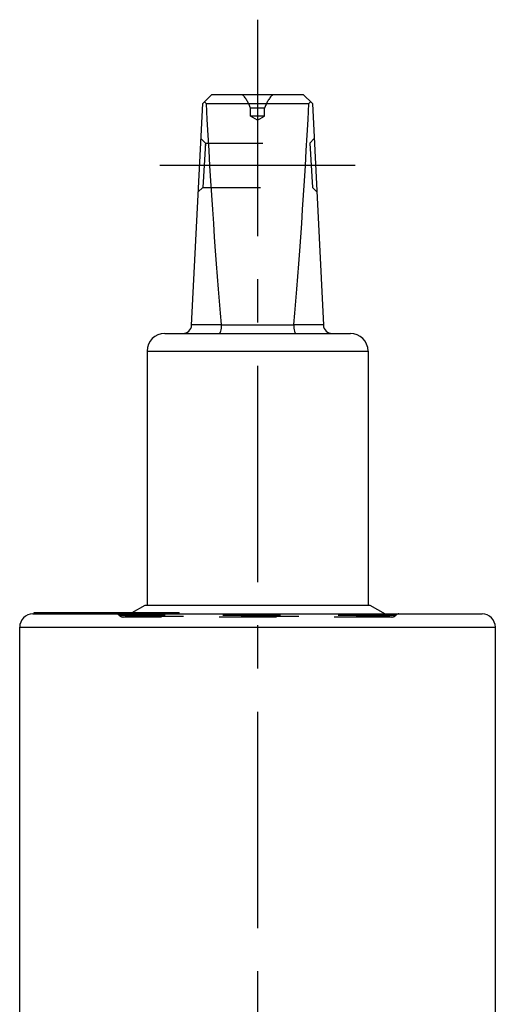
# Model space of a CAD drawing. Header units: millimetres. Extents: x 0 to 1000, y 0 to 1000.
# Tile 2 of 2: x 414 to 467, y 509 to 621. Entities that reach past the tile are written whole.
import ezdxf

# ---------------------------------------------------------------- set-up
doc = ezdxf.new("R2010")
doc.units = ezdxf.units.MM
doc.header["$LTSCALE"] = 65.185185
doc.linetypes.add('CENTER', pattern=[0.6, 0.375, -0.075, 0.075, -0.075])
doc.linetypes.add('HIDDEN', pattern=[0.2, 0.1, -0.1])
doc.layers.get('0').update_dxf_attribs({"linetype": 'CONTINUOUS'})
for name, color, linetype in [('ACHSEN_S', 7, 'CONTINUOUS'), ('DEFAULT_2', 8, 'HIDDEN'), ('KOERPER', 7, 'CONTINUOUS'), ('KONST.EL_MIT_GEO', 7, 'CONTINUOUS')]:
    doc.layers.add(name, color=color, linetype=linetype)

msp = doc.modelspace()

# ---------------------------------------------------------------- linework, layer by layer
at = {"color": 2, "linetype": 'Continuous'}
msp.add_line((440.46, 615.56), (440.46, 612.1), dxfattribs=at)
at = {"color": 7, "linetype": 'Continuous'}
for p, q in [((434.26, 611.1), (435.31, 612.1)), ((435.31, 612.1), (445.61, 612.1)), ((446.66, 611.1), (445.61, 612.1)), ((433.01, 586.05), (434.26, 611.1)), ((434.64, 611.1), (446.27, 611.1)), ((446.66, 611.1), (447.91, 586.05)), ((433.01, 586.1), (436.36, 586.1)), ((444.55, 586.05), (436.36, 586.05)), ((444.55, 586.1), (447.91, 586.1)), ((429.96, 585.1), (450.96, 585.1)), ((427.96, 583.1), (427.96, 554.4)), ((427.96, 583.1), (452.96, 583.1)), ((452.96, 583.1), (452.96, 554.4))]:
    msp.add_line(p, q, dxfattribs=at)
for centre, radius, start, end in [((432.01, 586.1), 1, 270, 357.14), ((435.88, 586.06), 0.483, 359.2765, 5.2), ((445.03, 586.06), 0.483, 174.8, 180.7235), ((448.91, 586.1), 1, 182.86, 270), ((429.96, 583.1), 2, 90, 180), ((450.96, 583.1), 2, 0, 90)]:
    msp.add_arc(centre, radius, start, end, dxfattribs=at)
for centre, major_axis, ratio, start_param, end_param in [((440.46, 617), (8.5, 0), 0.951289, -2.356194, -2.324149), ((440.46, 735.2), (0, 170.14), 0.049958, -3.894945, -3.644174), ((440.46, 735.2), (0, 170.14), 0.049958, -2.639011, -2.38824), ((440.46, 617), (8.5, 0), 0.951289, -0.817444, -0.785398)]:
    msp.add_ellipse(centre, major_axis=major_axis, ratio=ratio, start_param=start_param, end_param=end_param, dxfattribs=at)
for points in [[(436.36, 586.05), (436.36, 585.93), (436.35, 585.7), (436.31, 585.43), (436.25, 585.26), (436.21, 585.17), (436.15, 585.1), (436.12, 585.1)], [(444.55, 586.05), (444.55, 585.93), (444.57, 585.7), (444.61, 585.43), (444.66, 585.26), (444.71, 585.17), (444.76, 585.1), (444.8, 585.1)]]:
    msp.add_open_spline(points, degree=3, knots=[0, 0, 0, 0, 0.367027, 0.675021, 0.794758, 0.888218, 1, 1, 1, 1], dxfattribs=at)
at = {"layer": 'ACHSEN_S', "color": 40, "linetype": 'CENTER'}
msp.add_line((440.46, 620.56), (440.46, 382.9), dxfattribs=at)
at = {"layer": 'DEFAULT_2', "color": 8, "linetype": 'HIDDEN'}
for p, q in [((439.66, 609.66), (439.66, 610.55)), ((441.26, 610.55), (439.66, 610.55)), ((441.26, 609.66), (441.26, 610.55)), ((440.46, 609.2), (439.66, 609.66)), ((441.26, 609.66), (439.66, 609.66)), ((440.46, 609.2), (441.26, 609.66)), ((434.56, 606.6), (434.06, 607.12)), ((434.56, 606.6), (434.26, 601.6)), ((434.56, 606.6), (446.36, 606.6)), ((446.86, 607.12), (446.36, 606.6)), ((446.36, 606.6), (446.66, 601.6)), ((434.55, 606.44), (434.54, 606.36)), ((433.76, 601.12), (434.26, 601.6)), ((434.27, 601.76), (434.26, 601.7)), ((434.26, 601.6), (446.66, 601.6)), ((446.66, 601.6), (447.16, 601.12)), ((427.96, 554.4), (452.96, 554.4))]:
    msp.add_line(p, q, dxfattribs=at)
for centre, start, end in [((435.46, 609.2), 17.8332, 41.0943), ((445.46, 609.2), 138.9057, 162.1668)]:
    msp.add_arc(centre, 4.41, start, end, dxfattribs=at)
at = {"layer": 'KOERPER', "color": 7, "linetype": 'Continuous'}
for p, q in [((427.76, 554.4), (453.16, 554.4)), ((415.21, 553.4), (415.21, 553.55)), ((415.21, 553.55), (431.58, 553.55)), ((415.27, 553.4), (415.27, 553.55)), ((416.03, 553.4), (416.03, 553.55)), ((416.16, 553.4), (416.16, 553.55)), ((416.24, 553.4), (416.24, 553.55)), ((416.54, 553.4), (416.54, 553.55)), ((417.34, 553.4), (417.34, 553.55)), ((417.41, 553.4), (417.41, 553.55)), ((418.45, 553.4), (418.45, 553.55)), ((419.37, 553.4), (419.37, 553.55)), ((423.49, 553.4), (423.49, 553.55)), ((423.86, 553.4), (423.86, 553.55)), ((423.96, 553.4), (423.96, 553.55)), ((424.11, 553.4), (424.11, 553.55)), ((424.5, 553.4), (424.5, 553.55)), ((425, 553.4), (425, 553.55)), ((431.28, 553.4), (431.28, 553.55)), ((431.58, 553.4), (431.58, 553.55)), ((413.56, 493.87), (413.56, 551.9)), ((467.36, 506.9), (467.36, 551.9))]:
    msp.add_line(p, q, dxfattribs=at)
at = {"layer": 'KOERPER', "color": 8, "linetype": 'HIDDEN'}
for p, q in [((431.58, 553.4), (415.21, 553.4)), ((415.56, 553.4), (415.56, 553.55)), ((415.68, 553.4), (415.68, 553.55)), ((415.87, 553.4), (415.87, 553.55)), ((416.31, 553.4), (416.31, 553.55)), ((416.74, 553.4), (416.74, 553.55)), ((417.23, 553.4), (417.23, 553.55)), ((417.38, 553.4), (417.38, 553.55)), ((417.52, 553.4), (417.52, 553.55)), ((417.54, 553.4), (417.54, 553.55)), ((417.58, 553.4), (417.58, 553.55)), ((417.65, 553.4), (417.65, 553.55)), ((418.47, 553.4), (418.47, 553.55)), ((418.57, 553.4), (418.57, 553.55)), ((418.6, 553.4), (418.6, 553.55)), ((418.62, 553.4), (418.62, 553.55)), ((418.72, 553.4), (418.72, 553.55)), ((418.82, 553.4), (418.82, 553.55)), ((418.87, 553.4), (418.87, 553.55)), ((418.9, 553.4), (418.9, 553.55)), ((418.93, 553.4), (418.93, 553.55)), ((419.35, 553.4), (419.35, 553.55)), ((419.5, 553.4), (419.5, 553.55)), ((419.58, 553.4), (419.58, 553.55)), ((419.75, 553.4), (419.75, 553.55)), ((419.88, 553.4), (419.88, 553.55)), ((420.1, 553.4), (420.1, 553.55)), ((420.11, 553.4), (420.11, 553.55)), ((420.12, 553.4), (420.12, 553.55)), ((420.2, 553.4), (420.2, 553.55)), ((420.23, 553.4), (420.23, 553.55)), ((420.34, 553.4), (420.34, 553.55)), ((420.45, 553.4), (420.45, 553.55)), ((420.48, 553.4), (420.48, 553.55)), ((420.6, 553.4), (420.6, 553.55)), ((420.64, 553.4), (420.64, 553.55)), ((420.76, 553.4), (420.76, 553.55)), ((420.78, 553.4), (420.78, 553.55)), ((420.93, 553.4), (420.93, 553.55)), ((421.02, 553.4), (421.02, 553.55)), ((421.03, 553.4), (421.03, 553.55)), ((421.08, 553.4), (421.08, 553.55)), ((421.11, 553.4), (421.11, 553.55)), ((421.23, 553.4), (421.23, 553.55)), ((421.35, 553.4), (421.35, 553.55)), ((421.41, 553.4), (421.41, 553.55)), ((421.45, 553.4), (421.45, 553.55)), ((421.5, 553.4), (421.5, 553.55)), ((421.57, 553.4), (421.57, 553.55)), ((421.58, 553.4), (421.58, 553.55)), ((421.83, 553.4), (421.83, 553.55)), ((421.9, 553.4), (421.9, 553.55)), ((421.96, 553.4), (421.96, 553.55)), ((422.15, 553.4), (422.15, 553.55)), ((422.32, 553.4), (422.32, 553.55)), ((422.38, 553.4), (422.38, 553.55)), ((422.72, 553.4), (422.72, 553.55)), ((422.76, 553.4), (422.76, 553.55)), ((422.84, 553.4), (422.84, 553.55)), ((422.86, 553.4), (422.86, 553.55)), ((422.89, 553.4), (422.89, 553.55)), ((422.95, 553.4), (422.95, 553.55)), ((423.03, 553.4), (423.03, 553.55)), ((423.15, 553.4), (423.15, 553.55)), ((423.37, 553.4), (423.37, 553.55)), ((423.7, 553.4), (423.7, 553.55)), ((423.96, 553.4), (423.96, 553.55)), ((424.43, 553.4), (424.43, 553.55)), ((424.6, 553.4), (424.6, 553.55)), ((424.61, 553.4), (424.61, 553.55)), ((425.01, 553.4), (425.01, 553.55)), ((425.09, 553.4), (425.09, 553.55)), ((425.18, 553.4), (425.18, 553.55)), ((425.2, 553.4), (425.2, 553.55)), ((425.3, 553.4), (425.3, 553.55)), ((425.37, 553.4), (425.37, 553.55)), ((425.4, 553.4), (425.4, 553.55)), ((426.2, 553.4), (426.2, 553.55)), ((426.4, 553.4), (426.4, 553.55)), ((426.57, 553.4), (426.57, 553.55)), ((427.15, 553.4), (427.15, 553.55)), ((427.21, 553.4), (427.21, 553.55)), ((427.71, 553.4), (427.71, 553.55)), ((427.86, 553.4), (427.86, 553.55)), ((428.13, 553.4), (428.13, 553.55)), ((428.21, 553.4), (428.21, 553.55)), ((428.47, 553.4), (428.47, 553.55)), ((428.85, 553.4), (428.85, 553.55)), ((428.92, 553.4), (428.92, 553.55)), ((428.93, 553.4), (428.93, 553.55)), ((429.07, 553.4), (429.07, 553.55)), ((429.19, 553.4), (429.19, 553.55)), ((429.24, 553.4), (429.24, 553.55)), ((429.24, 553.4), (429.24, 553.55)), ((429.26, 553.4), (429.26, 553.55)), ((429.34, 553.4), (429.34, 553.55)), ((429.43, 553.4), (429.43, 553.55)), ((429.45, 553.4), (429.45, 553.55)), ((429.49, 553.4), (429.49, 553.55)), ((429.55, 553.4), (429.55, 553.55)), ((429.56, 553.4), (429.56, 553.55)), ((429.57, 553.4), (429.57, 553.55)), ((429.6, 553.4), (429.6, 553.55)), ((429.61, 553.4), (429.61, 553.55)), ((429.62, 553.4), (429.62, 553.55)), ((429.65, 553.4), (429.65, 553.55)), ((429.69, 553.4), (429.69, 553.55)), ((429.79, 553.4), (429.79, 553.55)), ((429.8, 553.4), (429.8, 553.55)), ((429.84, 553.4), (429.84, 553.55)), ((429.86, 553.4), (429.86, 553.55)), ((430.05, 553.4), (430.05, 553.55)), ((430.26, 553.4), (430.26, 553.55)), ((430.32, 553.4), (430.32, 553.55)), ((430.73, 553.4), (430.73, 553.55)), ((431.07, 553.4), (431.07, 553.55)), ((431.43, 553.4), (431.43, 553.55))]:
    msp.add_line(p, q, dxfattribs=at)
at = {"layer": 'KONST.EL_MIT_GEO', "color": 40, "linetype": 'CENTER'}
msp.add_line((451.51, 604.1), (429.41, 604.1), dxfattribs=at)
at = {"layer": 'KONST.EL_MIT_GEO', "color": 7, "linetype": 'Continuous'}
for p, q in [((426.29, 553.55), (427.76, 554.4)), ((453.16, 554.4), (454.89, 553.4)), ((415.06, 553.4), (465.86, 553.4)), ((413.56, 551.9), (467.36, 551.9))]:
    msp.add_line(p, q, dxfattribs=at)
at = {"layer": 'KONST.EL_MIT_GEO', "color": 8, "linetype": 'HIDDEN'}
for p, q in [((456.1, 553.24), (424.82, 553.24)), ((425.56, 553.13), (426.29, 553.55)), ((425.56, 553.13), (455.36, 553.13)), ((454.89, 553.4), (455.36, 553.13)), ((455.66, 553.05), (425.26, 553.05))]:
    msp.add_line(p, q, dxfattribs=at)
at = {"layer": 'KONST.EL_MIT_GEO', "color": 7, "linetype": 'Continuous'}
for centre, start, end in [((415.06, 551.9), 90, 180), ((465.86, 551.9), 0, 90)]:
    msp.add_arc(centre, 1.5, start, end, dxfattribs=at)
at = {"layer": 'KONST.EL_MIT_GEO', "color": 8, "linetype": 'HIDDEN'}
for centre, radius, start, end in [((424.45, 552.9), 0.5, 42.9859, 90), ((425.26, 553.65), 0.6, 222.9859, 300), ((455.66, 553.65), 0.6, 240, 317.0141), ((456.46, 552.9), 0.5, 90, 137.0141)]:
    msp.add_arc(centre, radius, start, end, dxfattribs=at)

doc.saveas('drawing.dxf')
